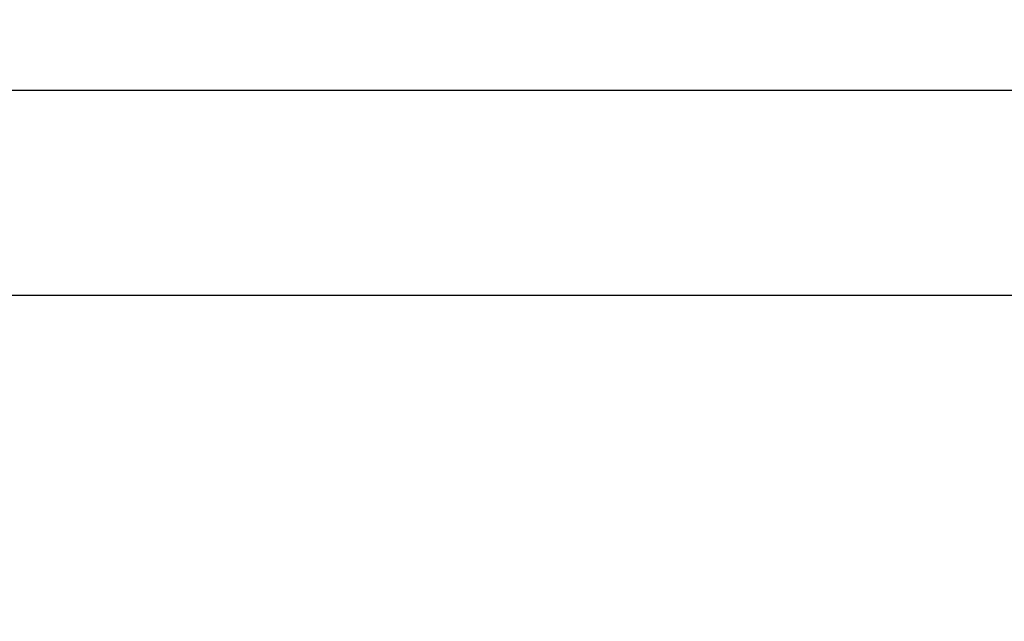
# Model space of a CAD drawing. Header units: millimetres. Extents: x 34 to 407, y 41 to 288.
# Tile 14 of 20: x 176 to 239, y 249 to 288. Entities that reach past the tile are written whole.
import ezdxf

# ---------------------------------------------------------------- set-up
doc = ezdxf.new("R2010")
doc.units = ezdxf.units.MM
doc.layers.add('FORMATO', color=179, linetype='Continuous')
doc.styles.add('SLDTEXTSTYLE0', font='TXT', dxfattribs={"width": 0.75})
doc.dimstyles.new('SLDDIMSTYLE0', dxfattribs={"dimtxt": 3.5, "dimasz": 3.302, "dimexe": 0, "dimexo": 0.0625, "dimgap": 0.875, "dimtad": 1, "dimdec": 1, "dimlfac": 0.5, "dimrnd": 1e-09, "dimzin": 12, "dimdsep": 46, "dimtxsty": 'SLDTEXTSTYLE0', "dimsah": 1, "dimcen": 0.09, "dimadec": 0, "dimazin": 3, "dimtfac": 1, "dimtdec": 1, "dimtofl": 0, "dimtmove": 0, "dimatfit": 3, "dimfxl": 0, "dimfrac": 2, "dimtolj": 1, "dimtzin": 12, "dimarcsym": 0})

# ---------------------------------------------------------------- blocks, each defined once
blk = doc.blocks.new('_D_2')
at = {"layer": 'FORMATO'}
for p, q in [((48.428, 256.777), (48.428, 284.398)), ((271.887, 232.931), (271.887, 284.398)), ((48.428, 283.398), (271.887, 283.398))]:
    blk.add_line(p, q, dxfattribs=at)
for points in [[(48.428, 283.398), (51.73, 282.89), (51.73, 283.906)], [(271.887, 283.398), (268.585, 283.906), (268.585, 282.89)]]:
    blk.add_solid(points, dxfattribs=at)
at = {"layer": 'FORMATO', "insert": (143.452, 287.909), "char_height": 3.5, "attachment_point": 1, "style": 'SLDTEXTSTYLE0'}
blk.add_mtext('111,7', dxfattribs=at)
blk = doc.blocks.new('_D_3')
at = {"layer": 'FORMATO'}
for p, q in [((150.814, 270.299), (282.887, 270.299)), ((281.887, 270.299), (281.887, 199.879)), ((171.561, 199.879), (282.887, 199.879))]:
    blk.add_line(p, q, dxfattribs=at)
for points in [[(281.887, 270.299), (281.379, 266.997), (282.395, 266.997)], [(281.887, 199.879), (282.395, 203.181), (281.379, 203.181)]]:
    blk.add_solid(points, dxfattribs=at)
at = {"layer": 'FORMATO', "insert": (277.375, 228.721), "char_height": 3.5, "attachment_point": 1, "rotation": 90, "style": 'SLDTEXTSTYLE0'}
blk.add_mtext('35,2', dxfattribs=at)

msp = doc.modelspace()

# ---------------------------------------------------------------- dimensions: what is measured, and where the dimension line sits
at = {"layer": 'FORMATO'}
dim = msp.add_linear_dim(base=(271.8866, 283.3977), p1=(48.4279, 255.7769), p2=(271.8866, 231.9308), dimstyle='SLDDIMSTYLE0', dxfattribs=at)
dim.commit()
dim.dimension.update_dxf_attribs({"geometry": '_D_2', "text_midpoint": (149.2711, 283.3977), "dimtype": 160})
dim = msp.add_linear_dim(base=(281.8868, 199.879), p1=(149.814, 270.2994), p2=(170.561, 199.879), angle=90, dimstyle='SLDDIMSTYLE0', dxfattribs=at)
dim.commit()
dim.dimension.update_dxf_attribs({"geometry": '_D_3', "text_midpoint": (281.8868, 233.247), "dimtype": 160})

doc.saveas('drawing.dxf')
